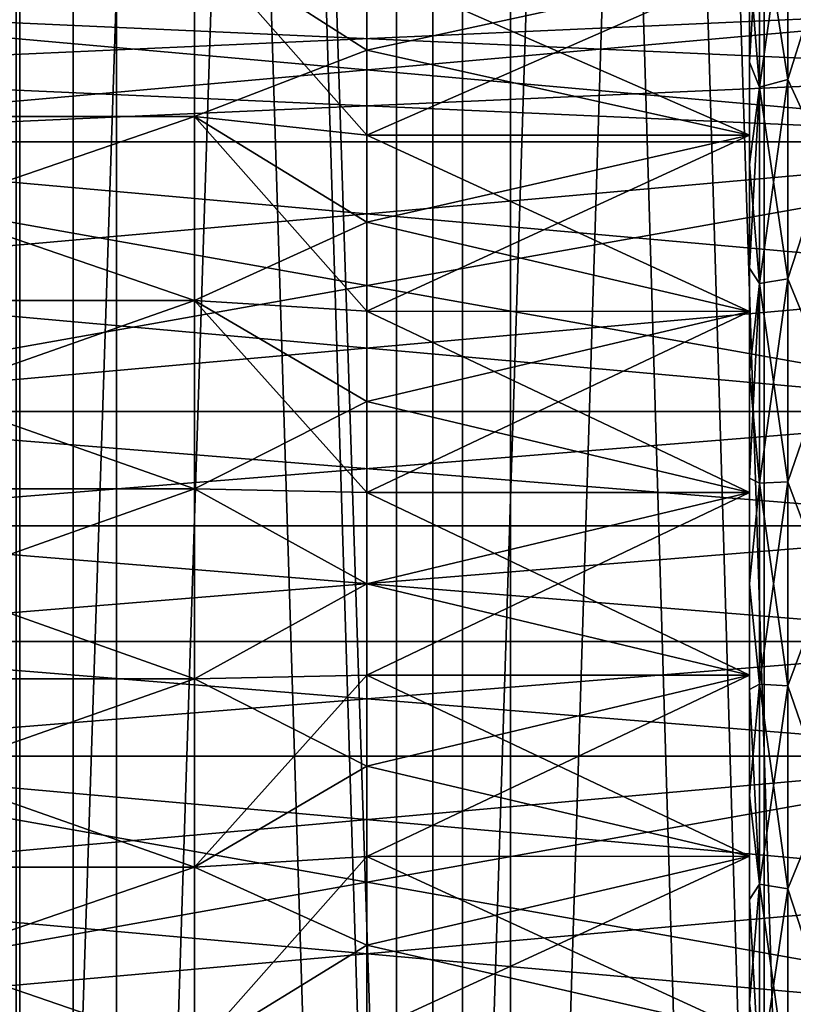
# Model space of a CAD drawing. Header units: millimetres. Extents: x -56 to 60, y -2 to 74.
# Tile 176 of 256: x 18.69 to 22.73, y 16.8 to 21.95. Entities that reach past the tile are written whole.
import ezdxf

# ---------------------------------------------------------------- set-up
doc = ezdxf.new("R2010")
doc.units = ezdxf.units.MM
doc.header["$LTSCALE"] = 127.314815
for name, color, linetype in [('145', 7, 'CONTINUOUS'), ('148', 7, 'CONTINUOUS'), ('149', 7, 'CONTINUOUS'), ('150', 7, 'CONTINUOUS'), ('22', 7, 'CONTINUOUS'), ('23', 7, 'CONTINUOUS'), ('24', 7, 'CONTINUOUS'), ('25', 7, 'CONTINUOUS'), ('56', 7, 'CONTINUOUS'), ('57', 7, 'CONTINUOUS'), ('59', 7, 'CONTINUOUS'), ('63', 7, 'CONTINUOUS'), ('64', 7, 'CONTINUOUS'), ('66', 7, 'CONTINUOUS'), ('67', 7, 'CONTINUOUS'), ('68', 7, 'CONTINUOUS'), ('69', 7, 'CONTINUOUS'), ('76', 7, 'CONTINUOUS'), ('77', 7, 'CONTINUOUS'), ('82', 7, 'CONTINUOUS'), ('83', 7, 'CONTINUOUS'), ('84', 7, 'CONTINUOUS'), ('85', 7, 'CONTINUOUS')]:
    doc.layers.add(name, color=color, linetype=linetype)

msp = doc.modelspace()

# ---------------------------------------------------------------- linework, layer by layer
at = {"layer": '145', "color": 7, "linetype": 'CONTINUOUS', "true_color": 0x96918c}
for points in [[(17.0721, 70.5, 38.9204), (19.1902, 70.5, 37.9208), (17.0724, 6.7, 38.9202), (17.0721, 70.5, 38.9204)], [(17.0724, 6.7, 38.9202), (19.1902, 70.5, 37.9208), (19.1905, 6.7, 37.9206), (17.0724, 6.7, 38.9202)], [(19.1902, 70.5, 37.9208), (21.25, 70.5, 36.8061), (19.1905, 6.7, 37.9206), (19.1902, 70.5, 37.9208)], [(19.1905, 6.7, 37.9206), (21.25, 70.5, 36.8061), (21.2504, 6.7, 36.8059), (19.1905, 6.7, 37.9206)], [(21.25, 70.5, 36.8061), (23.2453, 70.5, 35.5796), (21.2504, 6.7, 36.8059), (21.25, 70.5, 36.8061)], [(21.2504, 6.7, 36.8059), (23.2453, 70.5, 35.5796), (23.2457, 6.7, 35.5793), (21.2504, 6.7, 36.8059)]]:
    msp.add_3dface(points, dxfattribs=at)
at = {"layer": '148', "color": 7, "linetype": 'CONTINUOUS', "true_color": 0x96918c}
for points in [[(18.6852, 6.7, 40.3871), (20.8443, 6.7, 39.3162), (18.6851, 72.5, 40.3871), (18.6852, 6.7, 40.3871)], [(18.6851, 72.5, 40.3871), (20.8443, 6.7, 39.3162), (20.8442, 72.5, 39.3163), (18.6851, 72.5, 40.3871)], [(20.8443, 6.7, 39.3162), (22.9423, 6.7, 38.1301), (20.8442, 72.5, 39.3163), (20.8443, 6.7, 39.3162)], [(20.8442, 72.5, 39.3163), (22.9423, 6.7, 38.1301), (22.9421, 72.5, 38.1301), (20.8442, 72.5, 39.3163)]]:
    msp.add_3dface(points, dxfattribs=at)
at = {"layer": '149', "color": 7, "linetype": 'CONTINUOUS', "true_color": 0x96918c}
for points in [[(19.1902, 70.5, -37.9208), (17.0721, 70.5, -38.9204), (17.0724, 6.7, -38.9202), (19.1902, 70.5, -37.9208)], [(19.1905, 6.7, -37.9206), (19.1902, 70.5, -37.9208), (17.0724, 6.7, -38.9202), (19.1905, 6.7, -37.9206)], [(21.25, 70.5, -36.8061), (19.1902, 70.5, -37.9208), (19.1905, 6.7, -37.9206), (21.25, 70.5, -36.8061)], [(21.2504, 6.7, -36.8059), (21.25, 70.5, -36.8061), (19.1905, 6.7, -37.9206), (21.2504, 6.7, -36.8059)], [(23.2453, 70.5, -35.5796), (21.25, 70.5, -36.8061), (21.2504, 6.7, -36.8059), (23.2453, 70.5, -35.5796)], [(23.2457, 6.7, -35.5793), (23.2453, 70.5, -35.5796), (21.2504, 6.7, -36.8059), (23.2457, 6.7, -35.5793)]]:
    msp.add_3dface(points, dxfattribs=at)
at = {"layer": '150', "color": 7, "linetype": 'CONTINUOUS', "true_color": 0x96918c}
for points in [[(18.6852, 6.7, -40.3871), (16.4712, 6.7, -41.3394), (18.6851, 72.5, -40.3871), (18.6852, 6.7, -40.3871)], [(20.8442, 72.5, -39.3163), (18.6852, 6.7, -40.3871), (18.6851, 72.5, -40.3871), (20.8442, 72.5, -39.3163)], [(20.8443, 6.7, -39.3162), (18.6852, 6.7, -40.3871), (20.8442, 72.5, -39.3163), (20.8443, 6.7, -39.3162)], [(22.9421, 72.5, -38.1301), (20.8443, 6.7, -39.3162), (20.8442, 72.5, -39.3163), (22.9421, 72.5, -38.1301)], [(22.9423, 6.7, -38.1301), (20.8443, 6.7, -39.3162), (22.9421, 72.5, -38.1301), (22.9423, 6.7, -38.1301)]]:
    msp.add_3dface(points, dxfattribs=at)
at = {"layer": '22', "color": 7, "linetype": 'CONTINUOUS', "true_color": 0x96918c}
for points in [[(18.9644, -1, -37.4747), (16.8712, -1, -38.4625), (16.8715, 64.8, -38.4623), (18.9644, -1, -37.4747)], [(18.9647, 64.8, -37.4745), (18.9644, -1, -37.4747), (16.8715, 64.8, -38.4623), (18.9647, 64.8, -37.4745)], [(21, -1, -36.3731), (18.9644, -1, -37.4747), (18.9647, 64.8, -37.4745), (21, -1, -36.3731)], [(21.0004, 64.8, -36.3729), (21, -1, -36.3731), (18.9647, 64.8, -37.4745), (21.0004, 64.8, -36.3729)], [(22.9718, -1, -35.161), (21, -1, -36.3731), (21.0004, 64.8, -36.3729), (22.9718, -1, -35.161)], [(22.9722, 64.8, -35.1607), (22.9718, -1, -35.161), (21.0004, 64.8, -36.3729), (22.9722, 64.8, -35.1607)]]:
    msp.add_3dface(points, dxfattribs=at)
at = {"layer": '23', "color": 7, "linetype": 'CONTINUOUS', "true_color": 0x96918c}
for points in [[(16.8712, -1, 38.4625), (18.9644, -1, 37.4747), (16.8715, 64.8, 38.4623), (16.8712, -1, 38.4625)], [(16.8715, 64.8, 38.4623), (18.9644, -1, 37.4747), (18.9647, 64.8, 37.4745), (16.8715, 64.8, 38.4623)], [(18.9644, -1, 37.4747), (21, -1, 36.3731), (18.9647, 64.8, 37.4745), (18.9644, -1, 37.4747)], [(18.9647, 64.8, 37.4745), (21, -1, 36.3731), (21.0004, 64.8, 36.3729), (18.9647, 64.8, 37.4745)], [(21, -1, 36.3731), (22.9718, -1, 35.161), (21.0004, 64.8, 36.3729), (21, -1, 36.3731)], [(21.0004, 64.8, 36.3729), (22.9718, -1, 35.161), (22.9722, 64.8, 35.1607), (21.0004, 64.8, 36.3729)]]:
    msp.add_3dface(points, dxfattribs=at)
at = {"layer": '24', "color": 7, "linetype": 'CONTINUOUS', "true_color": 0x96918c}
for points in [[(20.6559, 1, -34.254), (18.667, 64.8, -35.3771), (18.6667, 1, -35.3773), (20.6559, 1, -34.254)], [(20.6562, 64.8, -34.2538), (18.667, 64.8, -35.3771), (20.6559, 1, -34.254), (20.6562, 64.8, -34.2538)], [(22.5777, 1, -33.0189), (20.6562, 64.8, -34.2538), (20.6559, 1, -34.254), (22.5777, 1, -33.0189)], [(22.5781, 64.8, -33.0186), (20.6562, 64.8, -34.2538), (22.5777, 1, -33.0189), (22.5781, 64.8, -33.0186)], [(24.4259, 1, -31.6761), (22.5781, 64.8, -33.0186), (22.5777, 1, -33.0189), (24.4259, 1, -31.6761)], [(24.4263, 64.8, -31.6758), (22.5781, 64.8, -33.0186), (24.4259, 1, -31.6761), (24.4263, 64.8, -31.6758)]]:
    msp.add_3dface(points, dxfattribs=at)
at = {"layer": '25', "color": 7, "linetype": 'CONTINUOUS', "true_color": 0x96918c}
for points in [[(18.6667, 1, 35.3773), (18.667, 64.8, 35.3772), (20.6559, 1, 34.254), (18.6667, 1, 35.3773)], [(18.667, 64.8, 35.3772), (20.6562, 64.8, 34.2538), (20.6559, 1, 34.254), (18.667, 64.8, 35.3772)], [(20.6559, 1, 34.254), (20.6562, 64.8, 34.2538), (22.5777, 1, 33.0189), (20.6559, 1, 34.254)], [(20.6562, 64.8, 34.2538), (22.5781, 64.8, 33.0186), (22.5777, 1, 33.0189), (20.6562, 64.8, 34.2538)], [(22.5777, 1, 33.0189), (22.5781, 64.8, 33.0186), (24.4259, 1, 31.6761), (22.5777, 1, 33.0189)], [(22.5781, 64.8, 33.0186), (24.4263, 64.8, 31.6758), (24.4259, 1, 31.6761), (22.5781, 64.8, 33.0186)]]:
    msp.add_3dface(points, dxfattribs=at)
at = {"layer": '56', "color": 7, "linetype": 'CONTINUOUS', "true_color": 0x96918c}
for points in [[(22.5, 21.3444, 6.5957), (22.5, 20.4236, 6.8537), (22.5, 25.9098, 6.5195), (22.5, 21.3444, 6.5957)], [(22.5, 25.9098, 6.5195), (22.5, 20.4236, 6.8537), (22.5, 25.5198, 6.9095), (22.5, 25.9098, 6.5195)], [(22.5, 22.2209, 6.2149), (22.5, 21.3444, 6.5957), (22.5, 25.9098, 6.5195), (22.5, 22.2209, 6.2149)], [(22.5, 21.3444, -6.5957), (22.5, 22.2209, -6.2149), (22.5, 25.9097, -6.5196), (22.5, 21.3444, -6.5957)], [(22.5, 25.5198, -6.9095), (22.5, 21.3444, -6.5957), (22.5, 25.9097, -6.5196), (22.5, 25.5198, -6.9095)], [(22.5, 20.4236, -6.8537), (22.5, 21.3444, -6.5957), (22.5, 25.5198, -6.9095), (22.5, 20.4236, -6.8537)], [(22.5, 19.4774, -6.9836), (22.5, 20.4236, -6.8537), (22.5, 25.5198, -6.9095), (22.5, 19.4774, -6.9836)], [(22.5, 25.1064, -7.2774), (22.5, 19.4774, -6.9836), (22.5, 25.5198, -6.9095), (22.5, 25.1064, -7.2774)], [(22.5, 20.4236, 6.8537), (22.5, 19.4774, 6.9836), (22.5, 25.5198, 6.9095), (22.5, 20.4236, 6.8537)], [(22.5, 25.5198, 6.9095), (22.5, 19.4774, 6.9836), (22.5, 25.1064, 7.2773), (22.5, 25.5198, 6.9095)], [(22.5, 18.5226, -6.9836), (22.5, 19.4774, -6.9836), (22.5, 25.1064, -7.2774), (22.5, 18.5226, -6.9836)], [(22.5, 12.8936, -7.2773), (22.5, 18.5226, -6.9836), (22.5, 25.1064, -7.2774), (22.5, 12.8936, -7.2773)], [(22.5, 25.1064, 7.2773), (22.5, 19.4774, 6.9836), (22.5, 12.8936, 7.2774), (22.5, 25.1064, 7.2773)], [(22.5, 13.3272, -7.6203), (22.5, 12.8936, -7.2773), (22.5, 25.1064, -7.2774), (22.5, 13.3272, -7.6203)], [(22.5, 24.6728, -7.6203), (22.5, 13.3272, -7.6203), (22.5, 25.1064, -7.2774), (22.5, 24.6728, -7.6203)], [(22.5, 24.6728, 7.6203), (22.5, 25.1064, 7.2773), (22.5, 12.8936, 7.2774), (22.5, 24.6728, 7.6203)], [(22.5, 13.7792, -7.9367), (22.5, 13.3272, -7.6203), (22.5, 24.6728, -7.6203), (22.5, 13.7792, -7.9367)], [(22.5, 24.2208, -7.9367), (22.5, 13.7792, -7.9367), (22.5, 24.6728, -7.6203), (22.5, 24.2208, -7.9367)], [(22.5, 24.2208, 7.9367), (22.5, 24.6728, 7.6203), (22.5, 13.3272, 7.6203), (22.5, 24.2208, 7.9367)], [(22.5, 13.3272, 7.6203), (22.5, 24.6728, 7.6203), (22.5, 12.8936, 7.2774), (22.5, 13.3272, 7.6203)], [(22.5, 14.2504, -8.2273), (22.5, 13.7792, -7.9367), (22.5, 24.2208, -7.9367), (22.5, 14.2504, -8.2273)], [(22.5, 23.7496, -8.2274), (22.5, 14.2504, -8.2273), (22.5, 24.2208, -7.9367), (22.5, 23.7496, -8.2274)], [(22.5, 23.7496, 8.2273), (22.5, 24.2208, 7.9367), (22.5, 13.7792, 7.9367), (22.5, 23.7496, 8.2273)], [(22.5, 13.7792, 7.9367), (22.5, 24.2208, 7.9367), (22.5, 13.3272, 7.6203), (22.5, 13.7792, 7.9367)], [(22.5, 14.7362, -8.4894), (22.5, 14.2504, -8.2273), (22.5, 23.7496, -8.2274), (22.5, 14.7362, -8.4894)], [(22.5, 23.2638, -8.4894), (22.5, 14.7362, -8.4894), (22.5, 23.7496, -8.2274), (22.5, 23.2638, -8.4894)], [(22.5, 23.2638, 8.4894), (22.5, 23.7496, 8.2273), (22.5, 14.2504, 8.2274), (22.5, 23.2638, 8.4894)], [(22.5, 14.2504, 8.2274), (22.5, 23.7496, 8.2273), (22.5, 13.7792, 7.9367), (22.5, 14.2504, 8.2274)], [(22.5, 15.237, -8.7228), (22.5, 14.7362, -8.4894), (22.5, 23.2638, -8.4894), (22.5, 15.237, -8.7228)], [(22.5, 22.7629, -8.7228), (22.5, 15.237, -8.7228), (22.5, 23.2638, -8.4894), (22.5, 22.7629, -8.7228)], [(22.5, 22.763, 8.7228), (22.5, 23.2638, 8.4894), (22.5, 14.7362, 8.4894), (22.5, 22.763, 8.7228)], [(22.5, 14.7362, 8.4894), (22.5, 23.2638, 8.4894), (22.5, 14.2504, 8.2274), (22.5, 14.7362, 8.4894)], [(22.5, 22.2486, 8.9272), (22.5, 22.763, 8.7228), (22.5, 15.2371, 8.7228), (22.5, 22.2486, 8.9272)], [(22.5, 15.2371, 8.7228), (22.5, 22.763, 8.7228), (22.5, 14.7362, 8.4894), (22.5, 15.2371, 8.7228)], [(22.5, 15.7514, -8.9272), (22.5, 15.237, -8.7228), (22.5, 22.7629, -8.7228), (22.5, 15.7514, -8.9272)], [(22.5, 22.2485, -8.9272), (22.5, 15.7514, -8.9272), (22.5, 22.7629, -8.7228), (22.5, 22.2485, -8.9272)], [(22.5, 21.7251, 9.1007), (22.5, 22.2486, 8.9272), (22.5, 15.7515, 8.9272), (22.5, 21.7251, 9.1007)], [(22.5, 15.7515, 8.9272), (22.5, 22.2486, 8.9272), (22.5, 15.2371, 8.7228), (22.5, 15.7515, 8.9272)], [(22.5, 16.2749, -9.1007), (22.5, 15.7514, -8.9272), (22.5, 22.2485, -8.9272), (22.5, 16.2749, -9.1007)], [(22.5, 21.7251, -9.1007), (22.5, 16.2749, -9.1007), (22.5, 22.2485, -8.9272), (22.5, 21.7251, -9.1007)], [(22.5, 21.1907, -9.2438), (22.5, 16.2749, -9.1007), (22.5, 21.7251, -9.1007), (22.5, 21.1907, -9.2438)], [(22.5, 21.1907, 9.2438), (22.5, 21.7251, 9.1007), (22.5, 16.8093, 9.2438), (22.5, 21.1907, 9.2438)], [(22.5, 16.8093, 9.2438), (22.5, 21.7251, 9.1007), (22.5, 16.2749, 9.1007), (22.5, 16.8093, 9.2438)], [(22.5, 16.2749, 9.1007), (22.5, 21.7251, 9.1007), (22.5, 15.7515, 8.9272), (22.5, 16.2749, 9.1007)], [(22.5, 16.8093, -9.2438), (22.5, 16.2749, -9.1007), (22.5, 21.1907, -9.2438), (22.5, 16.8093, -9.2438)], [(22.5, 20.6491, -9.3558), (22.5, 16.8093, -9.2438), (22.5, 21.1907, -9.2438), (22.5, 20.6491, -9.3558)], [(22.5, 20.6492, 9.3557), (22.5, 21.1907, 9.2438), (22.5, 17.3509, 9.3558), (22.5, 20.6492, 9.3557)], [(22.5, 17.3509, 9.3558), (22.5, 21.1907, 9.2438), (22.5, 16.8093, 9.2438), (22.5, 17.3509, 9.3558)], [(22.5, 20.1034, 9.4356), (22.5, 20.6492, 9.3557), (22.5, 17.8966, 9.4356), (22.5, 20.1034, 9.4356)], [(22.5, 17.8966, 9.4356), (22.5, 20.6492, 9.3557), (22.5, 17.3509, 9.3558), (22.5, 17.8966, 9.4356)], [(22.5, 17.3508, -9.3557), (22.5, 16.8093, -9.2438), (22.5, 20.6491, -9.3558), (22.5, 17.3508, -9.3557)], [(22.5, 20.1034, -9.4356), (22.5, 17.3508, -9.3557), (22.5, 20.6491, -9.3558), (22.5, 20.1034, -9.4356)], [(22.5, 17.8966, -9.4356), (22.5, 17.3508, -9.3557), (22.5, 20.1034, -9.4356), (22.5, 17.8966, -9.4356)], [(22.5, 19.5519, -9.4838), (22.5, 17.8966, -9.4356), (22.5, 20.1034, -9.4356), (22.5, 19.5519, -9.4838)], [(22.5, 19.552, 9.4838), (22.5, 20.1034, 9.4356), (22.5, 18.4481, 9.4838), (22.5, 19.552, 9.4838)], [(22.5, 18.4481, 9.4838), (22.5, 20.1034, 9.4356), (22.5, 17.8966, 9.4356), (22.5, 18.4481, 9.4838)], [(22.5, 19, 9.5), (22.5, 19.552, 9.4838), (22.5, 18.4481, 9.4838), (22.5, 19, 9.5)], [(22.5, 18.448, -9.4838), (22.5, 17.8966, -9.4356), (22.5, 19.5519, -9.4838), (22.5, 18.448, -9.4838)], [(22.5, 19, -9.5), (22.5, 18.448, -9.4838), (22.5, 19.5519, -9.4838), (22.5, 19, -9.5)], [(22.5, 19.4774, 6.9836), (22.5, 18.5226, 6.9836), (22.5, 12.8936, 7.2774), (22.5, 19.4774, 6.9836)], [(22.5, 17.5764, -6.8537), (22.5, 18.5226, -6.9836), (22.5, 12.4802, -6.9095), (22.5, 17.5764, -6.8537)], [(22.5, 12.4802, -6.9095), (22.5, 18.5226, -6.9836), (22.5, 12.8936, -7.2773), (22.5, 12.4802, -6.9095)], [(22.5, 18.5226, 6.9836), (22.5, 17.5764, 6.8537), (22.5, 12.4802, 6.9095), (22.5, 18.5226, 6.9836)], [(22.5, 12.8936, 7.2774), (22.5, 18.5226, 6.9836), (22.5, 12.4802, 6.9095), (22.5, 12.8936, 7.2774)], [(22.5, 16.6556, -6.5957), (22.5, 17.5764, -6.8537), (22.5, 12.0902, -6.5195), (22.5, 16.6556, -6.5957)], [(22.5, 12.0902, -6.5195), (22.5, 17.5764, -6.8537), (22.5, 12.4802, -6.9095), (22.5, 12.0902, -6.5195)], [(22.5, 17.5764, 6.8537), (22.5, 16.6556, 6.5957), (22.5, 12.4802, 6.9095), (22.5, 17.5764, 6.8537)]]:
    msp.add_3dface(points, dxfattribs=at)
at = {"layer": '57', "color": 7, "linetype": 'CONTINUOUS', "true_color": 0x96918c}
for points in [[(19.6, 21.4412, 7.5133), (19.6, 22.3637, 7.1481), (16.8, 21.4413, 7.5133), (19.6, 21.4412, 7.5133)], [(16.8, 21.4413, 7.5133), (19.6, 22.3637, 7.1481), (16.8, 22.3637, 7.1481), (16.8, 21.4413, 7.5133)], [(16.8, 20.4803, 7.7601), (19.6, 21.4412, 7.5133), (16.8, 21.4413, 7.5133), (16.8, 20.4803, 7.7601)], [(19.6, 20.4803, 7.7601), (19.6, 21.4412, 7.5133), (16.8, 20.4803, 7.7601), (19.6, 20.4803, 7.7601)], [(19.6, 19.496, 7.8844), (19.6, 20.4803, 7.7601), (16.8, 19.4961, 7.8844), (19.6, 19.496, 7.8844)], [(16.8, 19.4961, 7.8844), (19.6, 20.4803, 7.7601), (16.8, 20.4803, 7.7601), (16.8, 19.4961, 7.8844)], [(16.8, 18.504, 7.8844), (19.6, 19.496, 7.8844), (16.8, 19.4961, 7.8844), (16.8, 18.504, 7.8844)], [(19.6, 18.504, 7.8844), (19.6, 19.496, 7.8844), (16.8, 18.504, 7.8844), (19.6, 18.504, 7.8844)], [(19.6, 17.5197, 7.7601), (19.6, 18.504, 7.8844), (16.8, 17.5197, 7.7601), (19.6, 17.5197, 7.7601)], [(16.8, 17.5197, 7.7601), (19.6, 18.504, 7.8844), (16.8, 18.504, 7.8844), (16.8, 17.5197, 7.7601)], [(19.6, 16.5588, 7.5133), (19.6, 17.5197, 7.7601), (16.8, 16.5587, 7.5133), (19.6, 16.5588, 7.5133)], [(16.8, 16.5587, 7.5133), (19.6, 17.5197, 7.7601), (16.8, 17.5197, 7.7601), (16.8, 16.5587, 7.5133)]]:
    msp.add_3dface(points, dxfattribs=at)
at = {"layer": '59', "color": 7, "linetype": 'CONTINUOUS', "true_color": 0x96918c}
for points in [[(16.8, 19.3022, 4.0888), (16.8, 19.9, 4), (24.2, 19.3022, 4.0888), (16.8, 19.3022, 4.0888)], [(24.2, 19.3022, 4.0888), (16.8, 19.9, 4), (24.2, 19.9, 4), (24.2, 19.3022, 4.0888)], [(16.8, 18.6978, 4.0888), (16.8, 19.3022, 4.0888), (24.2, 18.6978, 4.0888), (16.8, 18.6978, 4.0888)], [(24.2, 18.6978, 4.0888), (16.8, 19.3022, 4.0888), (24.2, 19.3022, 4.0888), (24.2, 18.6978, 4.0888)], [(16.8, 18.1, 4), (16.8, 18.6978, 4.0888), (24.2, 18.1, 4), (16.8, 18.1, 4)], [(24.2, 18.1, 4), (16.8, 18.6978, 4.0888), (24.2, 18.6978, 4.0888), (24.2, 18.1, 4)]]:
    msp.add_3dface(points, dxfattribs=at)
at = {"layer": '63', "color": 7, "linetype": 'CONTINUOUS', "true_color": 0x96918c}
for points in [[(19.6, 22.3637, -7.1481), (19.6, 21.4412, -7.5133), (16.8, 21.4413, -7.5133), (19.6, 22.3637, -7.1481)], [(16.8, 22.3637, -7.1481), (19.6, 22.3637, -7.1481), (16.8, 21.4413, -7.5133), (16.8, 22.3637, -7.1481)], [(19.6, 21.4412, -7.5133), (19.6, 20.4803, -7.7601), (16.8, 21.4413, -7.5133), (19.6, 21.4412, -7.5133)], [(16.8, 21.4413, -7.5133), (19.6, 20.4803, -7.7601), (16.8, 20.4803, -7.7601), (16.8, 21.4413, -7.5133)], [(19.6, 20.4803, -7.7601), (19.6, 19.496, -7.8844), (16.8, 20.4803, -7.7601), (19.6, 20.4803, -7.7601)], [(16.8, 20.4803, -7.7601), (19.6, 19.496, -7.8844), (16.8, 19.496, -7.8844), (16.8, 20.4803, -7.7601)], [(19.6, 19.496, -7.8844), (19.6, 18.504, -7.8844), (16.8, 19.496, -7.8844), (19.6, 19.496, -7.8844)], [(16.8, 19.496, -7.8844), (19.6, 18.504, -7.8844), (16.8, 18.5039, -7.8844), (16.8, 19.496, -7.8844)], [(19.6, 18.504, -7.8844), (19.6, 17.5197, -7.7601), (16.8, 18.5039, -7.8844), (19.6, 18.504, -7.8844)], [(16.8, 18.5039, -7.8844), (19.6, 17.5197, -7.7601), (16.8, 17.5197, -7.7601), (16.8, 18.5039, -7.8844)], [(19.6, 17.5197, -7.7601), (19.6, 16.5588, -7.5133), (16.8, 17.5197, -7.7601), (19.6, 17.5197, -7.7601)], [(16.8, 17.5197, -7.7601), (19.6, 16.5588, -7.5133), (16.8, 16.5587, -7.5133), (16.8, 17.5197, -7.7601)]]:
    msp.add_3dface(points, dxfattribs=at)
at = {"layer": '64', "color": 7, "linetype": 'CONTINUOUS', "true_color": 0x96918c}
for points in [[(16.8, 19.9, -4), (16.8, 19.3022, -4.0888), (24.2, 19.9, -4), (16.8, 19.9, -4)], [(24.2, 19.9, -4), (16.8, 19.3022, -4.0888), (24.2, 19.3022, -4.0888), (24.2, 19.9, -4)], [(16.8, 19.3022, -4.0888), (16.8, 18.6978, -4.0888), (24.2, 19.3022, -4.0888), (16.8, 19.3022, -4.0888)], [(24.2, 19.3022, -4.0888), (16.8, 18.6978, -4.0888), (24.2, 18.6978, -4.0888), (24.2, 19.3022, -4.0888)], [(16.8, 18.6978, -4.0888), (16.8, 18.1, -4), (24.2, 18.6978, -4.0888), (16.8, 18.6978, -4.0888)], [(24.2, 18.6978, -4.0888), (16.8, 18.1, -4), (24.2, 18.1, -4), (24.2, 18.6978, -4.0888)]]:
    msp.add_3dface(points, dxfattribs=at)
at = {"layer": '66', "color": 7, "linetype": 'CONTINUOUS', "true_color": 0x96918c}
for points in [[(22.5, 21.3444, 6.5957), (22.5, 22.2209, 6.2149), (20.5, 21.3442, 6.5958), (22.5, 21.3444, 6.5957)], [(20.5, 21.3442, 6.5958), (22.5, 22.2209, 6.2149), (20.5, 21.7888, 6.4205), (20.5, 21.3442, 6.5958)], [(20.5, 21.7888, 6.4205), (22.5, 22.2209, 6.2149), (20.5, 22.2205, 6.2152), (20.5, 21.7888, 6.4205)], [(22.5, 20.4236, 6.8537), (22.5, 21.3444, 6.5957), (20.5, 20.4242, 6.8536), (22.5, 20.4236, 6.8537)], [(20.5, 20.4242, 6.8536), (22.5, 21.3444, 6.5957), (20.5, 20.8886, 6.7404), (20.5, 20.4242, 6.8536)], [(20.5, 20.8886, 6.7404), (22.5, 21.3444, 6.5957), (20.5, 21.3442, 6.5958), (20.5, 20.8886, 6.7404)], [(20.5, 19.9532, 6.9348), (22.5, 20.4236, 6.8537), (20.5, 20.4242, 6.8536), (20.5, 19.9532, 6.9348)], [(22.5, 19.4774, 6.9836), (22.5, 20.4236, 6.8537), (20.5, 19.4777, 6.9837), (22.5, 19.4774, 6.9836)], [(20.5, 19.4777, 6.9837), (22.5, 20.4236, 6.8537), (20.5, 19.9532, 6.9348), (20.5, 19.4777, 6.9837)], [(20.5, 19, 7), (22.5, 19.4774, 6.9836), (20.5, 19.4777, 6.9837), (20.5, 19, 7)], [(22.5, 18.5226, 6.9836), (22.5, 19.4774, 6.9836), (20.5, 18.5223, 6.9837), (22.5, 18.5226, 6.9836)], [(20.5, 18.5223, 6.9837), (22.5, 19.4774, 6.9836), (20.5, 19, 7), (20.5, 18.5223, 6.9837)], [(22.5, 17.5764, 6.8537), (22.5, 18.5226, 6.9836), (20.5, 17.5758, 6.8536), (22.5, 17.5764, 6.8537)], [(20.5, 17.5758, 6.8536), (22.5, 18.5226, 6.9836), (20.5, 18.0468, 6.9348), (20.5, 17.5758, 6.8536)], [(20.5, 18.0468, 6.9348), (22.5, 18.5226, 6.9836), (20.5, 18.5223, 6.9837), (20.5, 18.0468, 6.9348)], [(22.5, 16.6556, 6.5957), (22.5, 17.5764, 6.8537), (20.5, 16.6558, 6.5958), (22.5, 16.6556, 6.5957)], [(20.5, 16.6558, 6.5958), (22.5, 17.5764, 6.8537), (20.5, 17.1114, 6.7404), (20.5, 16.6558, 6.5958)], [(20.5, 17.1114, 6.7404), (22.5, 17.5764, 6.8537), (20.5, 17.5758, 6.8536), (20.5, 17.1114, 6.7404)]]:
    msp.add_3dface(points, dxfattribs=at)
at = {"layer": '67', "color": 7, "linetype": 'CONTINUOUS', "true_color": 0x96918c}
for points in [[(20.5, 21.7888, 6.4205), (20.5, 22.2205, 6.2152), (19.6, 22.3637, 7.1481), (20.5, 21.7888, 6.4205)], [(19.6, 21.4412, 7.5133), (20.5, 21.7888, 6.4205), (19.6, 22.3637, 7.1481), (19.6, 21.4412, 7.5133)], [(20.5, 21.3442, 6.5958), (20.5, 21.7888, 6.4205), (19.6, 21.4412, 7.5133), (20.5, 21.3442, 6.5958)], [(20.5, 20.8886, 6.7404), (20.5, 21.3442, 6.5958), (19.6, 21.4412, 7.5133), (20.5, 20.8886, 6.7404)], [(19.6, 20.4803, 7.7601), (20.5, 20.8886, 6.7404), (19.6, 21.4412, 7.5133), (19.6, 20.4803, 7.7601)], [(20.5, 20.4242, 6.8536), (20.5, 20.8886, 6.7404), (19.6, 20.4803, 7.7601), (20.5, 20.4242, 6.8536)], [(20.5, 19.9532, 6.9348), (20.5, 20.4242, 6.8536), (19.6, 20.4803, 7.7601), (20.5, 19.9532, 6.9348)], [(19.6, 19.496, 7.8844), (20.5, 19.9532, 6.9348), (19.6, 20.4803, 7.7601), (19.6, 19.496, 7.8844)], [(20.5, 19.4777, 6.9837), (20.5, 19.9532, 6.9348), (19.6, 19.496, 7.8844), (20.5, 19.4777, 6.9837)], [(20.5, 19, 7), (20.5, 19.4777, 6.9837), (19.6, 19.496, 7.8844), (20.5, 19, 7)], [(19.6, 18.504, 7.8844), (20.5, 19, 7), (19.6, 19.496, 7.8844), (19.6, 18.504, 7.8844)], [(20.5, 18.5223, 6.9837), (20.5, 19, 7), (19.6, 18.504, 7.8844), (20.5, 18.5223, 6.9837)], [(20.5, 18.0468, 6.9348), (20.5, 18.5223, 6.9837), (19.6, 17.5197, 7.7601), (20.5, 18.0468, 6.9348)], [(19.6, 17.5197, 7.7601), (20.5, 18.5223, 6.9837), (19.6, 18.504, 7.8844), (19.6, 17.5197, 7.7601)], [(20.5, 17.5758, 6.8536), (20.5, 18.0468, 6.9348), (19.6, 17.5197, 7.7601), (20.5, 17.5758, 6.8536)], [(20.5, 17.1114, 6.7404), (20.5, 17.5758, 6.8536), (19.6, 16.5588, 7.5133), (20.5, 17.1114, 6.7404)], [(19.6, 16.5588, 7.5133), (20.5, 17.5758, 6.8536), (19.6, 17.5197, 7.7601), (19.6, 16.5588, 7.5133)], [(20.5, 16.6558, 6.5958), (20.5, 17.1114, 6.7404), (19.6, 16.5588, 7.5133), (20.5, 16.6558, 6.5958)]]:
    msp.add_3dface(points, dxfattribs=at)
at = {"layer": '68', "color": 7, "linetype": 'CONTINUOUS', "true_color": 0x96918c}
for points in [[(22.5, 22.2209, -6.2149), (22.5, 21.3444, -6.5957), (20.5, 22.2205, -6.2152), (22.5, 22.2209, -6.2149)], [(20.5, 22.2205, -6.2152), (22.5, 21.3444, -6.5957), (20.5, 21.7888, -6.4205), (20.5, 22.2205, -6.2152)], [(20.5, 21.7888, -6.4205), (22.5, 21.3444, -6.5957), (20.5, 21.3442, -6.5958), (20.5, 21.7888, -6.4205)], [(22.5, 21.3444, -6.5957), (22.5, 20.4236, -6.8537), (20.5, 21.3442, -6.5958), (22.5, 21.3444, -6.5957)], [(20.5, 21.3442, -6.5958), (22.5, 20.4236, -6.8537), (20.5, 20.8886, -6.7404), (20.5, 21.3442, -6.5958)], [(20.5, 20.8886, -6.7404), (22.5, 20.4236, -6.8537), (20.5, 20.4242, -6.8536), (20.5, 20.8886, -6.7404)], [(22.5, 20.4236, -6.8537), (22.5, 19.4774, -6.9836), (20.5, 20.4242, -6.8536), (22.5, 20.4236, -6.8537)], [(20.5, 20.4242, -6.8536), (22.5, 19.4774, -6.9836), (20.5, 19.9532, -6.9348), (20.5, 20.4242, -6.8536)], [(20.5, 19.9532, -6.9348), (22.5, 19.4774, -6.9836), (20.5, 19.4777, -6.9837), (20.5, 19.9532, -6.9348)], [(22.5, 19.4774, -6.9836), (22.5, 18.5226, -6.9836), (20.5, 19.4777, -6.9837), (22.5, 19.4774, -6.9836)], [(20.5, 19.4777, -6.9837), (22.5, 18.5226, -6.9836), (20.5, 19, -7), (20.5, 19.4777, -6.9837)], [(20.5, 19, -7), (22.5, 18.5226, -6.9836), (20.5, 18.5223, -6.9837), (20.5, 19, -7)], [(22.5, 18.5226, -6.9836), (22.5, 17.5764, -6.8537), (20.5, 18.5223, -6.9837), (22.5, 18.5226, -6.9836)], [(20.5, 18.5223, -6.9837), (22.5, 17.5764, -6.8537), (20.5, 18.0468, -6.9348), (20.5, 18.5223, -6.9837)], [(20.5, 18.0468, -6.9348), (22.5, 17.5764, -6.8537), (20.5, 17.5758, -6.8536), (20.5, 18.0468, -6.9348)], [(22.5, 17.5764, -6.8537), (22.5, 16.6556, -6.5957), (20.5, 17.5758, -6.8536), (22.5, 17.5764, -6.8537)], [(20.5, 17.5758, -6.8536), (22.5, 16.6556, -6.5957), (20.5, 17.1114, -6.7404), (20.5, 17.5758, -6.8536)], [(20.5, 17.1114, -6.7404), (22.5, 16.6556, -6.5957), (20.5, 16.6558, -6.5958), (20.5, 17.1114, -6.7404)]]:
    msp.add_3dface(points, dxfattribs=at)
at = {"layer": '69', "color": 7, "linetype": 'CONTINUOUS', "true_color": 0x96918c}
for points in [[(20.5, 22.2205, -6.2152), (20.5, 21.7888, -6.4205), (19.6, 22.3637, -7.1481), (20.5, 22.2205, -6.2152)], [(20.5, 21.7888, -6.4205), (20.5, 21.3442, -6.5958), (19.6, 22.3637, -7.1481), (20.5, 21.7888, -6.4205)], [(19.6, 22.3637, -7.1481), (20.5, 21.3442, -6.5958), (19.6, 21.4412, -7.5133), (19.6, 22.3637, -7.1481)], [(20.5, 21.3442, -6.5958), (20.5, 20.8886, -6.7404), (19.6, 21.4412, -7.5133), (20.5, 21.3442, -6.5958)], [(20.5, 20.8886, -6.7404), (20.5, 20.4242, -6.8536), (19.6, 21.4412, -7.5133), (20.5, 20.8886, -6.7404)], [(19.6, 21.4412, -7.5133), (20.5, 20.4242, -6.8536), (19.6, 20.4803, -7.7601), (19.6, 21.4412, -7.5133)], [(20.5, 20.4242, -6.8536), (20.5, 19.9532, -6.9348), (19.6, 20.4803, -7.7601), (20.5, 20.4242, -6.8536)], [(20.5, 19.9532, -6.9348), (20.5, 19.4777, -6.9837), (19.6, 20.4803, -7.7601), (20.5, 19.9532, -6.9348)], [(19.6, 20.4803, -7.7601), (20.5, 19.4777, -6.9837), (19.6, 19.496, -7.8844), (19.6, 20.4803, -7.7601)], [(20.5, 19.4777, -6.9837), (20.5, 19, -7), (19.6, 19.496, -7.8844), (20.5, 19.4777, -6.9837)], [(19.6, 19.496, -7.8844), (20.5, 19, -7), (19.6, 18.504, -7.8844), (19.6, 19.496, -7.8844)], [(20.5, 19, -7), (20.5, 18.5223, -6.9837), (19.6, 18.504, -7.8844), (20.5, 19, -7)], [(20.5, 18.5223, -6.9837), (20.5, 18.0468, -6.9348), (19.6, 18.504, -7.8844), (20.5, 18.5223, -6.9837)], [(19.6, 18.504, -7.8844), (20.5, 18.0468, -6.9348), (19.6, 17.5197, -7.7601), (19.6, 18.504, -7.8844)], [(20.5, 18.0468, -6.9348), (20.5, 17.5758, -6.8536), (19.6, 17.5197, -7.7601), (20.5, 18.0468, -6.9348)], [(20.5, 17.5758, -6.8536), (20.5, 17.1114, -6.7404), (19.6, 17.5197, -7.7601), (20.5, 17.5758, -6.8536)], [(19.6, 17.5197, -7.7601), (20.5, 17.1114, -6.7404), (19.6, 16.5588, -7.5133), (19.6, 17.5197, -7.7601)], [(20.5, 17.1114, -6.7404), (20.5, 16.6558, -6.5958), (19.6, 16.5588, -7.5133), (20.5, 17.1114, -6.7404)]]:
    msp.add_3dface(points, dxfattribs=at)
at = {"layer": '76', "color": 7, "linetype": 'CONTINUOUS', "true_color": 0x96918c}
for points in [[(22.7002, 21.6342, -9.4876), (22.5536, 22.5903, -9.0111), (22.7002, 22.6446, -9.1472), (22.7002, 21.6342, -9.4876)], [(22.9, 22.2698, -9.3444), (22.7002, 21.6342, -9.4876), (22.7002, 22.6446, -9.1472), (22.9, 22.2698, -9.3444)], [(22.5536, 21.595, -9.3464), (22.5, 22.2485, -8.9272), (22.5536, 22.5903, -9.0111), (22.5536, 21.595, -9.3464)], [(22.5536, 21.595, -9.3464), (22.5536, 22.5903, -9.0111), (22.7002, 21.6342, -9.4876), (22.5536, 21.595, -9.3464)], [(22.5, 21.7251, -9.1007), (22.5, 22.2485, -8.9272), (22.5536, 21.595, -9.3464), (22.5, 21.7251, -9.1007)], [(22.9, 22.2698, -9.3444), (22.9, 21.203, -9.6518), (22.7002, 21.6342, -9.4876), (22.9, 22.2698, -9.3444)], [(22.5, 21.1907, -9.2438), (22.5, 21.7251, -9.1007), (22.5536, 21.595, -9.3464), (22.5, 21.1907, -9.2438)], [(22.7002, 20.593, -9.7168), (22.5536, 21.595, -9.3464), (22.7002, 21.6342, -9.4876), (22.7002, 20.593, -9.7168)], [(22.9, 21.203, -9.6518), (22.7002, 20.593, -9.7168), (22.7002, 21.6342, -9.4876), (22.9, 21.203, -9.6518)], [(22.5536, 20.5693, -9.5722), (22.5, 21.1907, -9.2438), (22.5536, 21.595, -9.3464), (22.5536, 20.5693, -9.5722)], [(22.5536, 20.5693, -9.5722), (22.5536, 21.595, -9.3464), (22.7002, 20.593, -9.7168), (22.5536, 20.5693, -9.5722)], [(22.9, 21.203, -9.6518), (22.9, 20.1084, -9.8378), (22.7002, 20.593, -9.7168), (22.9, 21.203, -9.6518)], [(22.5, 20.6491, -9.3558), (22.5, 21.1907, -9.2438), (22.5536, 20.5693, -9.5722), (22.5, 20.6491, -9.3558)], [(22.5, 20.1034, -9.4356), (22.5, 20.6491, -9.3558), (22.5536, 20.5693, -9.5722), (22.5, 20.1034, -9.4356)], [(22.7002, 19.5331, -9.8321), (22.5536, 20.5693, -9.5722), (22.7002, 20.593, -9.7168), (22.7002, 19.5331, -9.8321)], [(22.9, 20.1084, -9.8378), (22.7002, 19.5331, -9.8321), (22.7002, 20.593, -9.7168), (22.9, 20.1084, -9.8378)], [(22.5536, 19.5251, -9.6858), (22.5, 20.1034, -9.4356), (22.5536, 20.5693, -9.5722), (22.5536, 19.5251, -9.6858)], [(22.5536, 19.5251, -9.6858), (22.5536, 20.5693, -9.5722), (22.7002, 19.5331, -9.8321), (22.5536, 19.5251, -9.6858)], [(22.5, 19.5519, -9.4838), (22.5, 20.1034, -9.4356), (22.5536, 19.5251, -9.6858), (22.5, 19.5519, -9.4838)], [(22.9, 20.1084, -9.8378), (22.9, 19, -9.9), (22.7002, 19.5331, -9.8321), (22.9, 20.1084, -9.8378)], [(22.5, 19, -9.5), (22.5, 19.5519, -9.4838), (22.5536, 19.5251, -9.6858), (22.5, 19, -9.5)], [(22.5536, 18.4749, -9.6858), (22.5, 19, -9.5), (22.5536, 19.5251, -9.6858), (22.5536, 18.4749, -9.6858)], [(22.7002, 18.4669, -9.8321), (22.5536, 19.5251, -9.6858), (22.7002, 19.5331, -9.8321), (22.7002, 18.4669, -9.8321)], [(22.5536, 18.4749, -9.6858), (22.5536, 19.5251, -9.6858), (22.7002, 18.4669, -9.8321), (22.5536, 18.4749, -9.6858)], [(22.9, 19, -9.9), (22.7002, 18.4669, -9.8321), (22.7002, 19.5331, -9.8321), (22.9, 19, -9.9)], [(22.5, 18.448, -9.4838), (22.5, 19, -9.5), (22.5536, 18.4749, -9.6858), (22.5, 18.448, -9.4838)], [(22.9, 19, -9.9), (22.9, 17.8916, -9.8378), (22.7002, 18.4669, -9.8321), (22.9, 19, -9.9)], [(22.5536, 17.4307, -9.5722), (22.5, 18.448, -9.4838), (22.5536, 18.4749, -9.6858), (22.5536, 17.4307, -9.5722)], [(22.5536, 17.4307, -9.5722), (22.5536, 18.4749, -9.6858), (22.7002, 17.407, -9.7168), (22.5536, 17.4307, -9.5722)], [(22.7002, 17.407, -9.7168), (22.5536, 18.4749, -9.6858), (22.7002, 18.4669, -9.8321), (22.7002, 17.407, -9.7168)], [(22.5, 17.8966, -9.4356), (22.5, 18.448, -9.4838), (22.5536, 17.4307, -9.5722), (22.5, 17.8966, -9.4356)], [(22.9, 17.8916, -9.8378), (22.7002, 17.407, -9.7168), (22.7002, 18.4669, -9.8321), (22.9, 17.8916, -9.8378)], [(22.5, 17.3508, -9.3557), (22.5, 17.8966, -9.4356), (22.5536, 17.4307, -9.5722), (22.5, 17.3508, -9.3557)], [(22.9, 17.8916, -9.8378), (22.9, 16.797, -9.6518), (22.7002, 17.407, -9.7168), (22.9, 17.8916, -9.8378)], [(22.5536, 16.405, -9.3464), (22.5, 17.3508, -9.3557), (22.5536, 17.4307, -9.5722), (22.5536, 16.405, -9.3464)], [(22.5536, 16.405, -9.3464), (22.5536, 17.4307, -9.5722), (22.7002, 16.3658, -9.4876), (22.5536, 16.405, -9.3464)], [(22.7002, 16.3658, -9.4876), (22.5536, 17.4307, -9.5722), (22.7002, 17.407, -9.7168), (22.7002, 16.3658, -9.4876)], [(22.9, 16.797, -9.6518), (22.7002, 16.3658, -9.4876), (22.7002, 17.407, -9.7168), (22.9, 16.797, -9.6518)], [(22.5, 16.8093, -9.2438), (22.5, 17.3508, -9.3557), (22.5536, 16.405, -9.3464), (22.5, 16.8093, -9.2438)], [(22.5, 16.2749, -9.1007), (22.5, 16.8093, -9.2438), (22.5536, 16.405, -9.3464), (22.5, 16.2749, -9.1007)]]:
    msp.add_3dface(points, dxfattribs=at)
at = {"layer": '77', "color": 7, "linetype": 'CONTINUOUS', "true_color": 0x96918c}
for points in [[(22.5536, 22.5903, 9.0111), (22.5536, 21.595, 9.3464), (22.7002, 22.6446, 9.1472), (22.5536, 22.5903, 9.0111)], [(22.7002, 22.6446, 9.1472), (22.5536, 21.595, 9.3464), (22.7002, 21.6342, 9.4876), (22.7002, 22.6446, 9.1472)], [(22.9, 22.2698, 9.3444), (22.7002, 22.6446, 9.1472), (22.7002, 21.6342, 9.4876), (22.9, 22.2698, 9.3444)], [(22.5, 22.2486, 8.9272), (22.5, 21.7251, 9.1007), (22.5536, 22.5903, 9.0111), (22.5, 22.2486, 8.9272)], [(22.5536, 22.5903, 9.0111), (22.5, 21.7251, 9.1007), (22.5536, 21.595, 9.3464), (22.5536, 22.5903, 9.0111)], [(22.9, 21.203, 9.6518), (22.9, 22.2698, 9.3444), (22.7002, 21.6342, 9.4876), (22.9, 21.203, 9.6518)], [(22.5, 21.7251, 9.1007), (22.5, 21.1907, 9.2438), (22.5536, 21.595, 9.3464), (22.5, 21.7251, 9.1007)], [(22.5536, 21.595, 9.3464), (22.5536, 20.5693, 9.5722), (22.7002, 21.6342, 9.4876), (22.5536, 21.595, 9.3464)], [(22.7002, 21.6342, 9.4876), (22.5536, 20.5693, 9.5722), (22.7002, 20.593, 9.7168), (22.7002, 21.6342, 9.4876)], [(22.9, 21.203, 9.6518), (22.7002, 21.6342, 9.4876), (22.7002, 20.593, 9.7168), (22.9, 21.203, 9.6518)], [(22.5, 21.1907, 9.2438), (22.5, 20.6492, 9.3557), (22.5536, 21.595, 9.3464), (22.5, 21.1907, 9.2438)], [(22.5536, 21.595, 9.3464), (22.5, 20.6492, 9.3557), (22.5536, 20.5693, 9.5722), (22.5536, 21.595, 9.3464)], [(22.9, 20.1084, 9.8378), (22.9, 21.203, 9.6518), (22.7002, 20.593, 9.7168), (22.9, 20.1084, 9.8378)], [(22.5, 20.6492, 9.3557), (22.5, 20.1034, 9.4356), (22.5536, 20.5693, 9.5722), (22.5, 20.6492, 9.3557)], [(22.5536, 20.5693, 9.5722), (22.5536, 19.5251, 9.6858), (22.7002, 20.593, 9.7168), (22.5536, 20.5693, 9.5722)], [(22.7002, 20.593, 9.7168), (22.5536, 19.5251, 9.6858), (22.7002, 19.5331, 9.8321), (22.7002, 20.593, 9.7168)], [(22.9, 20.1084, 9.8378), (22.7002, 20.593, 9.7168), (22.7002, 19.5331, 9.8321), (22.9, 20.1084, 9.8378)], [(22.5, 20.1034, 9.4356), (22.5, 19.552, 9.4838), (22.5536, 20.5693, 9.5722), (22.5, 20.1034, 9.4356)], [(22.5536, 20.5693, 9.5722), (22.5, 19.552, 9.4838), (22.5536, 19.5251, 9.6858), (22.5536, 20.5693, 9.5722)], [(22.9, 19, 9.9), (22.9, 20.1084, 9.8378), (22.7002, 19.5331, 9.8321), (22.9, 19, 9.9)], [(22.5, 19.552, 9.4838), (22.5, 19, 9.5), (22.5536, 19.5251, 9.6858), (22.5, 19.552, 9.4838)], [(22.5536, 19.5251, 9.6858), (22.5, 19, 9.5), (22.5536, 18.4749, 9.6858), (22.5536, 19.5251, 9.6858)], [(22.5536, 19.5251, 9.6858), (22.5536, 18.4749, 9.6858), (22.7002, 19.5331, 9.8321), (22.5536, 19.5251, 9.6858)], [(22.7002, 19.5331, 9.8321), (22.5536, 18.4749, 9.6858), (22.7002, 18.4669, 9.8321), (22.7002, 19.5331, 9.8321)], [(22.9, 19, 9.9), (22.7002, 19.5331, 9.8321), (22.7002, 18.4669, 9.8321), (22.9, 19, 9.9)], [(22.5, 19, 9.5), (22.5, 18.4481, 9.4838), (22.5536, 18.4749, 9.6858), (22.5, 19, 9.5)], [(22.9, 17.8916, 9.8378), (22.9, 19, 9.9), (22.7002, 18.4669, 9.8321), (22.9, 17.8916, 9.8378)], [(22.5, 18.4481, 9.4838), (22.5, 17.8966, 9.4356), (22.5536, 18.4749, 9.6858), (22.5, 18.4481, 9.4838)], [(22.5536, 18.4749, 9.6858), (22.5, 17.8966, 9.4356), (22.5536, 17.4307, 9.5722), (22.5536, 18.4749, 9.6858)], [(22.5536, 18.4749, 9.6858), (22.5536, 17.4307, 9.5722), (22.7002, 18.4669, 9.8321), (22.5536, 18.4749, 9.6858)], [(22.7002, 18.4669, 9.8321), (22.5536, 17.4307, 9.5722), (22.7002, 17.407, 9.7168), (22.7002, 18.4669, 9.8321)], [(22.9, 17.8916, 9.8378), (22.7002, 18.4669, 9.8321), (22.7002, 17.407, 9.7168), (22.9, 17.8916, 9.8378)], [(22.5, 17.8966, 9.4356), (22.5, 17.3509, 9.3558), (22.5536, 17.4307, 9.5722), (22.5, 17.8966, 9.4356)], [(22.9, 16.797, 9.6518), (22.9, 17.8916, 9.8378), (22.7002, 17.407, 9.7168), (22.9, 16.797, 9.6518)], [(22.5, 17.3509, 9.3558), (22.5, 16.8093, 9.2438), (22.5536, 17.4307, 9.5722), (22.5, 17.3509, 9.3558)], [(22.5536, 17.4307, 9.5722), (22.5, 16.8093, 9.2438), (22.5536, 16.405, 9.3464), (22.5536, 17.4307, 9.5722)], [(22.5536, 17.4307, 9.5722), (22.5536, 16.405, 9.3464), (22.7002, 17.407, 9.7168), (22.5536, 17.4307, 9.5722)], [(22.7002, 17.407, 9.7168), (22.5536, 16.405, 9.3464), (22.7002, 16.3658, 9.4876), (22.7002, 17.407, 9.7168)], [(22.9, 16.797, 9.6518), (22.7002, 17.407, 9.7168), (22.7002, 16.3658, 9.4876), (22.9, 16.797, 9.6518)], [(22.5, 16.8093, 9.2438), (22.5, 16.2749, 9.1007), (22.5536, 16.405, 9.3464), (22.5, 16.8093, 9.2438)]]:
    msp.add_3dface(points, dxfattribs=at)
at = {"layer": '82', "color": 7, "linetype": 'CONTINUOUS', "true_color": 0x96918c}
for points in [[(24.7188, 21.3094, 4), (16.5975, 20.5847, 4), (16.2812, 21.3094, 4), (24.7188, 21.3094, 4)], [(24.7188, 21.3094, 4), (16.8, 19.9, 4), (16.5975, 20.5847, 4), (24.7188, 21.3094, 4)], [(16.8, 19.9, 4), (24.7188, 21.3094, 4), (24.401, 20.5806, 4), (16.8, 19.9, 4)], [(24.2, 19.9, 4), (16.8, 19.9, 4), (24.401, 20.5806, 4), (24.2, 19.9, 4)], [(24.2, 18.1, 4), (24.4025, 17.4153, 4), (16.2812, 16.6906, 4), (24.2, 18.1, 4)], [(24.2, 18.1, 4), (16.2812, 16.6906, 4), (16.599, 17.4194, 4), (24.2, 18.1, 4)], [(16.8, 18.1, 4), (24.2, 18.1, 4), (16.599, 17.4194, 4), (16.8, 18.1, 4)], [(24.4025, 17.4153, 4), (24.7188, 16.6906, 4), (16.2812, 16.6906, 4), (24.4025, 17.4153, 4)]]:
    msp.add_3dface(points, dxfattribs=at)
at = {"layer": '83', "color": 7, "linetype": 'CONTINUOUS', "true_color": 0x96918c}
for points in [[(24.2, 22.0141, 2.7794), (24.4025, 21.6717, 3.3724), (16.2812, 21.3094, 4), (24.2, 22.0141, 2.7794)], [(24.2, 22.0141, 2.7794), (16.2812, 21.3094, 4), (16.599, 21.6738, 3.3689), (24.2, 22.0141, 2.7794)], [(16.8, 22.0141, 2.7794), (24.2, 22.0141, 2.7794), (16.599, 21.6738, 3.3689), (16.8, 22.0141, 2.7794)], [(24.4025, 21.6717, 3.3724), (24.7188, 21.3094, 4), (16.2812, 21.3094, 4), (24.4025, 21.6717, 3.3724)]]:
    msp.add_3dface(points, dxfattribs=at)
at = {"layer": '84', "color": 7, "linetype": 'CONTINUOUS', "true_color": 0x96918c}
for points in [[(24.7188, 21.3094, -4), (16.8, 22.0141, -2.7794), (16.5975, 21.6717, -3.3724), (24.7188, 21.3094, -4)], [(24.2, 22.0141, -2.7794), (16.8, 22.0141, -2.7794), (24.401, 21.6738, -3.3689), (24.2, 22.0141, -2.7794)], [(16.8, 22.0141, -2.7794), (24.7188, 21.3094, -4), (24.401, 21.6738, -3.3689), (16.8, 22.0141, -2.7794)], [(24.7188, 21.3094, -4), (16.5975, 21.6717, -3.3724), (16.2812, 21.3094, -4), (24.7188, 21.3094, -4)]]:
    msp.add_3dface(points, dxfattribs=at)
at = {"layer": '85', "color": 7, "linetype": 'CONTINUOUS', "true_color": 0x96918c}
for points in [[(24.2, 19.9, -4), (24.4025, 20.5847, -4), (16.2812, 21.3094, -4), (24.2, 19.9, -4)], [(24.2, 19.9, -4), (16.2812, 21.3094, -4), (16.599, 20.5806, -4), (24.2, 19.9, -4)], [(24.4025, 20.5847, -4), (24.7188, 21.3094, -4), (16.2812, 21.3094, -4), (24.4025, 20.5847, -4)], [(16.8, 19.9, -4), (24.2, 19.9, -4), (16.599, 20.5806, -4), (16.8, 19.9, -4)], [(24.7188, 16.6906, -4), (16.8, 18.1, -4), (16.5975, 17.4153, -4), (24.7188, 16.6906, -4)], [(24.2, 18.1, -4), (16.8, 18.1, -4), (24.401, 17.4194, -4), (24.2, 18.1, -4)], [(16.8, 18.1, -4), (24.7188, 16.6906, -4), (24.401, 17.4194, -4), (16.8, 18.1, -4)], [(24.7188, 16.6906, -4), (16.5975, 17.4153, -4), (16.2812, 16.6906, -4), (24.7188, 16.6906, -4)]]:
    msp.add_3dface(points, dxfattribs=at)

doc.saveas('drawing.dxf')
